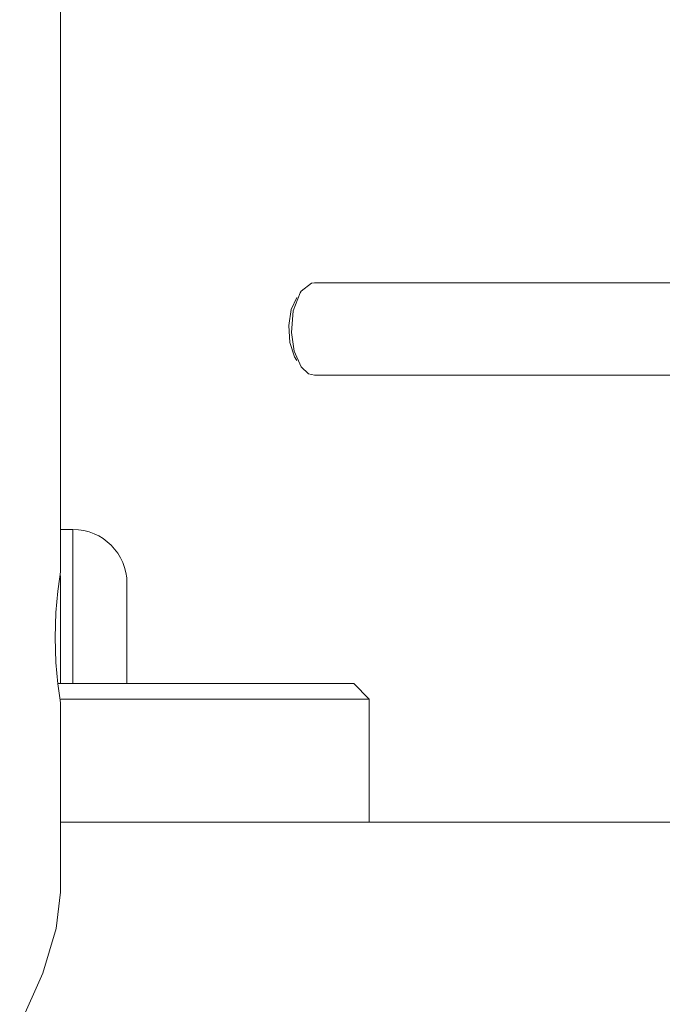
# Model space of a CAD drawing. Header units: millimetres. Extents: x 3925 to 5043, y -86 to 778.
# Tile 11 of 157: x 4178 to 4189, y 230 to 246. Entities that reach past the tile are written whole.
import ezdxf

# ---------------------------------------------------------------- set-up
doc = ezdxf.new("R2010")
doc.units = ezdxf.units.MM
doc.header["$LTSCALE"] = 46.255
doc.layers.add('140-154101-0DXF_CONTINUOUS_LINE', color=7, linetype='CONTINUOUS')

msp = doc.modelspace()

# ---------------------------------------------------------------- linework, layer by layer
at = {"layer": '140-154101-0DXF_CONTINUOUS_LINE', "color": 7, "linetype": 'Continuous', "lineweight": 0}
for p, q in [((4178.9545, 237.4932), (4178.9545, 305.6182)), ((4182.8534, 242.043), (4183.0191, 242.1737)), ((4183.0699, 242.1807), (4183.0191, 242.1737)), ((4183.0699, 242.1807), (4188.9545, 242.1807)), ((4182.6505, 241.4882), (4182.6688, 241.2127)), ((4183.0699, 240.6807), (4188.9545, 240.6807)), ((4178.9545, 238.1807), (4179.1545, 238.1807)), ((4179.1545, 235.6807), (4179.1545, 238.1807)), ((4178.9413, 237.4124), (4178.9545, 237.4932)), ((4178.9545, 237.4307), (4178.9545, 235.6807)), ((4180.0295, 235.6807), (4180.0295, 237.3057)), ((4183.7045, 235.6807), (4178.9091, 235.6807)), ((4183.7045, 235.6807), (4183.9545, 235.4307)), ((4178.9545, 235.3682), (4178.9414, 235.4481)), ((4183.9545, 235.4307), (4178.9588, 235.4307)), ((4183.9545, 233.4307), (4183.9545, 235.4307)), ((4178.9545, 232.3004), (4178.9545, 235.3682)), ((4178.9545, 233.4307), (4211.0852, 233.4307)), ((4178.2909, 230.1492), (4178.6658, 230.9869))]:
    msp.add_line(p, q, dxfattribs=at)
for points in [[(4182.7813, 241.941), (4182.6928, 241.749), (4182.6505, 241.4882)], [(4182.6959, 241.3767), (4182.725, 241.7248), (4182.8365, 242.0175), (4182.8534, 242.043)], [(4182.8534, 240.8183), (4182.741, 241.0706), (4182.6959, 241.3767)], [(4182.6688, 241.2127), (4182.7438, 240.9826), (4182.7814, 240.9208)], [(4183.0699, 240.6807), (4182.9722, 240.7066), (4182.8534, 240.8183)], [(4178.8635, 236.4307), (4178.8768, 236.8355), (4178.9091, 237.1812), (4178.9413, 237.4124)], [(4178.9414, 235.4481), (4178.9094, 235.6777), (4178.877, 236.0233), (4178.8635, 236.4307)], [(4178.6658, 230.9869), (4178.8843, 231.707), (4178.9545, 232.3004)]]:
    msp.add_lwpolyline(points, dxfattribs=at)
msp.add_arc((4179.1545, 237.3057), 0.875, 0, 90, dxfattribs=at)

doc.saveas('drawing.dxf')
